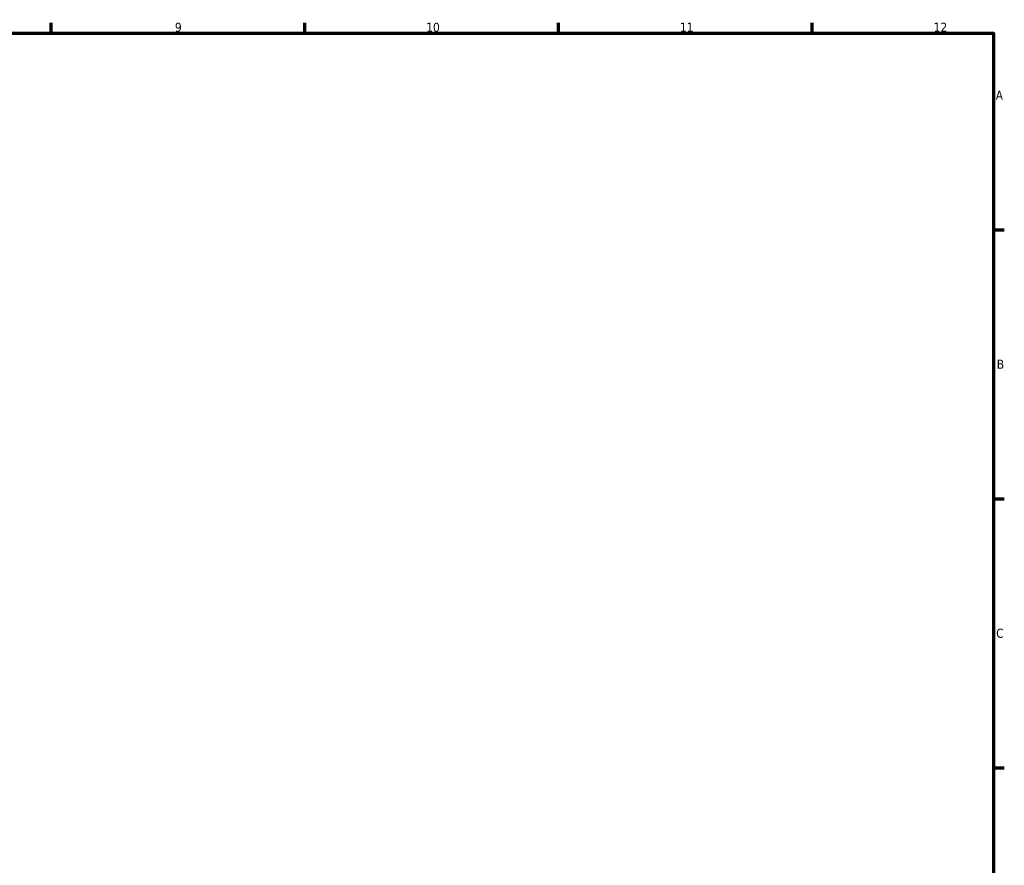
# Model space of a CAD drawing. Header units: millimetres. Extents: x 0 to 902, y 0 to 824.
# Tile 11 of 11: x 552 to 824, y 344 to 578. Entities that reach past the tile are written whole.
import ezdxf

# ---------------------------------------------------------------- set-up
doc = ezdxf.new("R2010")
doc.units = ezdxf.units.MM
doc.layers.add('Border (ISO)', color=7, linetype='Continuous', lineweight=70)
doc.styles.add('Note Text (ISO)', font='tahoma.ttf')

# ---------------------------------------------------------------- blocks, each defined once
blk = doc.blocks.new('Borders Default Border')
at = {"layer": 'Border (ISO)'}
for p, q in [((560.67, 574), (560.67, 576.9)), ((630.75, 574), (630.75, 576.9)), ((700.83, 574), (700.83, 576.9)), ((770.92, 574), (770.92, 576.9)), ((821, 519.75), (823.9, 519.75)), ((821, 445.5), (823.9, 445.5)), ((821, 371.25), (823.9, 371.25))]:
    blk.add_line(p, q, dxfattribs=at)
at = {"layer": 'Border (ISO)', "flags": 128}
blk.add_lwpolyline([(20, 20), (20, 574), (821, 574), (821, 20), (20, 20)], dxfattribs=at)
at = {"layer": 'Border (ISO)', "color": 232, "true_color": 0xca0064, "char_height": 2.5, "attachment_point": 7, "style": 'Note Text (ISO)'}
for s, insert in [('9', (594.88, 574.35)), ('10', (664.29, 574.35)), ('11', (734.37, 574.4)), ('12', (804.46, 574.4)), ('A', (821.59, 555.62)), ('B', (821.89, 481.38)), ('C', (821.73, 407.08))]:
    blk.add_mtext(s, dxfattribs=dict(at, insert=insert))

msp = doc.modelspace()

# ---------------------------------------------------------------- block references
msp.add_blockref('Borders Default Border', (0, 0))

doc.saveas('drawing.dxf')
